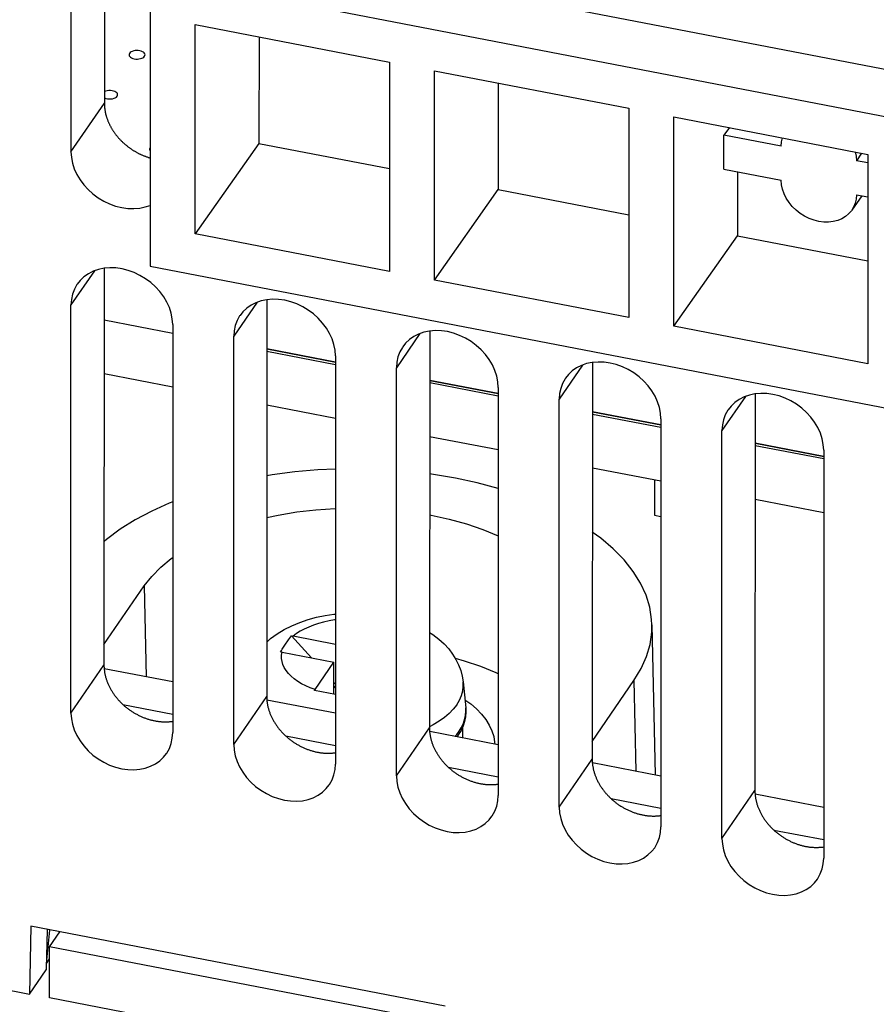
# Model space of a CAD drawing. Extents: x -837 to -216, y -123 to 601.
# Tile 69 of 136: x -374 to -353, y 408 to 432. Entities that reach past the tile are written whole.
import ezdxf

# ---------------------------------------------------------------- set-up
doc = ezdxf.new("R2010")
doc.units = 0
doc.header["$LTSCALE"] = 23.1
doc.layers.add('HEATSINK_AM_0', color=7, linetype='CONTINUOUS')

msp = doc.modelspace()

# ---------------------------------------------------------------- linework, layer by layer
at = {"layer": 'HEATSINK_AM_0', "color": 7}
for p, q in [((-372.306, 445.889), (-372.317, 430.157)), ((-373.149, 444.974), (-373.149, 428.946)), ((-370.56, 434.425), (-321.555, 424.974)), ((-322.304, 423.931), (-371.178, 433.357)), ((-371.178, 433.357), (-371.178, 426.098)), ((-370.049, 432.121), (-365.203, 431.186)), ((-370.049, 426.899), (-370.049, 432.121)), ((-368.459, 431.814), (-368.461, 429.158)), ((-365.203, 431.186), (-365.203, 425.964)), ((-364.082, 430.97), (-359.236, 430.035)), ((-364.082, 425.748), (-364.082, 430.97)), ((-362.491, 430.663), (-362.493, 428.007)), ((-373.149, 428.946), (-372.317, 430.157)), ((-359.236, 430.035), (-359.236, 424.814)), ((-358.115, 429.819), (-353.269, 428.884)), ((-358.115, 424.597), (-358.115, 429.819)), ((-356.725, 429.551), (-356.86, 429.364)), ((-355.434, 429.089), (-356.86, 429.364)), ((-356.86, 428.516), (-356.86, 429.364)), ((-368.461, 429.158), (-370.049, 426.899)), ((-368.46, 429.158), (-365.203, 428.529)), ((-353.426, 428.915), (-353.555, 428.726)), ((-353.269, 428.671), (-353.555, 428.726)), ((-353.269, 428.884), (-353.269, 423.663)), ((-356.86, 428.516), (-355.434, 428.241)), ((-356.525, 428.451), (-356.526, 426.856)), ((-364.082, 425.748), (-362.493, 428.007)), ((-362.493, 428.007), (-359.236, 427.378)), ((-353.423, 427.853), (-353.67, 427.493)), ((-353.555, 427.878), (-353.269, 427.823)), ((-365.203, 425.964), (-370.049, 426.899)), ((-358.115, 424.597), (-356.526, 426.856)), ((-356.526, 426.856), (-353.269, 426.228)), ((-372.32, 426.043), (-372.326, 416.15)), ((-371.178, 426.098), (-322.304, 416.672)), ((-372.565, 425.979), (-373.149, 425.13)), ((-359.236, 424.814), (-364.082, 425.748)), ((-368.26, 425.26), (-368.267, 415.367)), ((-373.149, 414.953), (-373.149, 425.13)), ((-368.506, 425.196), (-369.089, 424.347)), ((-372.32, 424.758), (-370.611, 424.428)), ((-372.32, 424.758), (-370.611, 424.428)), ((-370.611, 424.64), (-370.611, 414.464)), ((-353.269, 423.663), (-358.115, 424.597)), ((-369.089, 414.17), (-369.089, 424.347)), ((-364.446, 424.413), (-365.03, 423.564)), ((-364.201, 424.477), (-364.208, 414.584)), ((-368.261, 424.032), (-366.552, 423.702)), ((-366.552, 423.702), (-368.261, 424.031)), ((-368.261, 423.975), (-366.552, 423.645)), ((-368.261, 423.975), (-366.552, 423.646)), ((-366.552, 423.857), (-366.552, 413.681)), ((-365.03, 413.387), (-365.03, 423.564)), ((-360.387, 423.63), (-360.97, 422.781)), ((-360.141, 423.694), (-360.148, 413.801)), ((-370.611, 423.08), (-372.321, 423.409)), ((-364.201, 423.249), (-362.492, 422.919)), ((-362.492, 422.919), (-364.201, 423.248)), ((-364.201, 423.192), (-362.492, 422.862)), ((-364.201, 423.192), (-362.492, 422.863)), ((-362.492, 423.074), (-362.492, 412.898)), ((-356.327, 422.847), (-356.911, 421.998)), ((-356.082, 422.912), (-356.089, 413.018)), ((-366.552, 422.297), (-368.262, 422.627)), ((-360.97, 412.604), (-360.97, 422.781)), ((-358.433, 422.136), (-360.142, 422.466)), ((-360.142, 422.466), (-358.433, 422.136)), ((-360.142, 422.409), (-358.433, 422.079)), ((-360.142, 422.409), (-358.433, 422.08)), ((-358.433, 422.291), (-358.433, 412.115)), ((-362.492, 421.514), (-364.202, 421.844)), ((-356.911, 411.821), (-356.911, 421.998)), ((-356.083, 421.626), (-354.373, 421.297)), ((-356.083, 421.626), (-354.373, 421.297)), ((-354.373, 421.353), (-356.082, 421.683)), ((-356.082, 421.683), (-354.373, 421.353)), ((-354.373, 421.508), (-354.373, 411.332)), ((-358.433, 420.731), (-360.143, 421.061)), ((-358.597, 420.763), (-358.597, 419.886)), ((-354.373, 419.948), (-356.083, 420.278)), ((-358.597, 419.886), (-358.433, 419.854)), ((-372.326, 416.658), (-371.321, 418.122)), ((-371.321, 418.122), (-371.277, 415.858)), ((-358.658, 417.153), (-358.58, 413.409)), ((-367.651, 416.875), (-367.152, 416.329)), ((-366.552, 416.664), (-367.608, 416.868)), ((-367.882, 416.47), (-366.591, 416.221)), ((-367.878, 416.546), (-367.811, 416.645)), ((-367.061, 415.537), (-366.591, 416.221)), ((-366.591, 415.42), (-366.591, 416.221)), ((-373.149, 414.953), (-372.326, 416.15)), ((-370.611, 415.729), (-372.32, 416.059)), ((-366.591, 415.714), (-366.552, 415.671)), ((-363.368, 415.729), (-363.302, 415.086)), ((-360.148, 414.247), (-359.105, 415.766)), ((-359.105, 415.766), (-359.061, 413.501)), ((-366.552, 415.412), (-367.077, 415.513)), ((-366.552, 415.635), (-366.591, 415.578)), ((-369.089, 414.17), (-368.267, 415.367)), ((-366.552, 414.946), (-368.261, 415.276)), ((-371.853, 415.167), (-370.611, 414.928)), ((-365.03, 413.387), (-364.208, 414.584)), ((-364.116, 414.657), (-364.208, 414.61)), ((-362.492, 414.163), (-364.201, 414.493)), ((-363.528, 414.418), (-363.465, 414.501)), ((-363.42, 414.52), (-363.488, 414.409)), ((-363.465, 414.501), (-363.412, 414.586)), ((-363.367, 414.632), (-363.42, 414.52)), ((-363.379, 414.608), (-363.379, 414.334)), ((-367.793, 414.384), (-366.552, 414.145)), ((-363.57, 414.371), (-363.528, 414.418)), ((-363.488, 414.409), (-363.524, 414.362)), ((-360.97, 412.604), (-360.148, 413.801)), ((-363.734, 413.601), (-362.492, 413.362)), ((-358.433, 413.38), (-360.142, 413.71)), ((-356.911, 411.821), (-356.089, 413.018)), ((-399.808, 412.886), (-374.187, 407.945)), ((-359.674, 412.818), (-358.433, 412.579)), ((-354.373, 412.597), (-356.083, 412.927)), ((-355.615, 412.035), (-354.373, 411.796)), ((-374.154, 409.634), (-374.187, 407.945)), ((-363.817, 407.641), (-374.154, 409.634)), ((-373.745, 409.556), (-373.771, 408.55)), ((-373.764, 408.709), (-373.677, 409.542)), ((-373.684, 409.12), (-373.427, 409.494)), ((-364.287, 407.307), (-373.684, 409.12)), ((-373.684, 407.848), (-373.684, 409.12)), ((-373.764, 408.709), (-373.684, 408.826)), ((-374.187, 407.945), (-373.771, 408.55)), ((-369.355, 407.013), (-373.684, 407.848))]:
    msp.add_line(p, q, dxfattribs=at)
for points in [[(-371.689, 431.403), (-371.699, 431.383), (-371.701, 431.362), (-371.695, 431.342), (-371.682, 431.322), (-371.662, 431.304), (-371.636, 431.289), (-371.605, 431.276), (-371.569, 431.267), (-371.531, 431.262), (-371.493, 431.261), (-371.454, 431.264), (-371.416, 431.271), (-371.383, 431.281), (-371.354, 431.295), (-371.33, 431.312), (-371.313, 431.331)], [(-371.313, 431.331), (-371.303, 431.351), (-371.301, 431.371), (-371.306, 431.392), (-371.32, 431.412), (-371.339, 431.43), (-371.366, 431.445), (-371.397, 431.457), (-371.432, 431.467), (-371.47, 431.472), (-371.509, 431.473), (-371.548, 431.47), (-371.585, 431.463), (-371.619, 431.452), (-371.648, 431.439), (-371.672, 431.422), (-371.689, 431.403)], [(-371.997, 430.335), (-371.987, 430.356), (-371.985, 430.377), (-371.992, 430.398), (-372.006, 430.418), (-372.027, 430.436), (-372.055, 430.452), (-372.089, 430.464), (-372.126, 430.472), (-372.166, 430.477), (-372.207, 430.476), (-372.246, 430.472), (-372.283, 430.463), (-372.316, 430.451)], [(-372.317, 430.291), (-372.282, 430.278), (-372.242, 430.269), (-372.199, 430.265), (-372.156, 430.266), (-372.115, 430.272), (-372.076, 430.282), (-372.043, 430.296), (-372.016, 430.314), (-371.997, 430.335)], [(-355.434, 429.089), (-355.426, 429.199), (-355.404, 429.296)], [(-373.149, 428.946), (-373.139, 428.805), (-373.112, 428.664), (-373.066, 428.523), (-373.003, 428.385), (-372.923, 428.252), (-372.829, 428.125), (-372.722, 428.007), (-372.602, 427.899), (-372.471, 427.803), (-372.332, 427.719), (-372.186, 427.649), (-372.036, 427.595), (-371.884, 427.557), (-371.731, 427.535), (-371.581, 427.531), (-371.435, 427.543), (-371.296, 427.572), (-371.178, 427.613)], [(-371.177, 429.049), (-371.184, 429.038), (-371.188, 429.026), (-371.19, 429.013), (-371.188, 429.001), (-371.185, 428.989), (-371.178, 428.977)], [(-353.586, 428.945), (-353.563, 428.84), (-353.555, 428.726)], [(-353.67, 427.493), (-353.681, 427.478), (-353.75, 427.399), (-353.831, 427.331), (-353.922, 427.277), (-354.024, 427.235), (-354.133, 427.207), (-354.249, 427.194), (-354.369, 427.195), (-354.491, 427.211), (-354.613, 427.241), (-354.733, 427.285), (-354.849, 427.343), (-354.959, 427.412), (-355.062, 427.493), (-355.155, 427.583), (-355.237, 427.683), (-355.306, 427.789), (-355.362, 427.9), (-355.402, 428.014), (-355.426, 428.127), (-355.434, 428.241)], [(-353.555, 427.878), (-353.563, 427.768), (-353.587, 427.665), (-353.627, 427.567), (-353.67, 427.493)], [(-370.611, 424.64), (-370.621, 424.781), (-370.648, 424.922), (-370.694, 425.063), (-370.757, 425.201), (-370.836, 425.334), (-370.931, 425.461), (-371.038, 425.579), (-371.158, 425.687), (-371.288, 425.783), (-371.428, 425.867), (-371.574, 425.937), (-371.724, 425.991), (-371.876, 426.029), (-372.029, 426.051), (-372.179, 426.055), (-372.325, 426.043), (-372.464, 426.014), (-372.596, 425.968), (-372.716, 425.907), (-372.825, 425.831), (-372.921, 425.74), (-372.993, 425.649)], [(-372.993, 425.649), (-373.001, 425.637), (-373.065, 425.522), (-373.111, 425.398), (-373.139, 425.267), (-373.149, 425.13)], [(-366.552, 423.857), (-366.561, 423.998), (-366.589, 424.139), (-366.635, 424.28), (-366.698, 424.418), (-366.777, 424.552), (-366.871, 424.678), (-366.979, 424.796), (-367.098, 424.904), (-367.229, 425.001), (-367.368, 425.084), (-367.514, 425.154), (-367.665, 425.208), (-367.817, 425.246), (-367.969, 425.268), (-368.119, 425.272), (-368.265, 425.26), (-368.405, 425.231), (-368.536, 425.185), (-368.657, 425.124), (-368.766, 425.048), (-368.861, 424.957), (-368.933, 424.866)], [(-368.933, 424.866), (-368.942, 424.854), (-369.005, 424.739), (-369.052, 424.615), (-369.08, 424.484), (-369.089, 424.347)], [(-362.492, 423.074), (-362.502, 423.215), (-362.529, 423.356), (-362.575, 423.497), (-362.638, 423.635), (-362.717, 423.769), (-362.812, 423.895), (-362.919, 424.013), (-363.039, 424.121), (-363.169, 424.218), (-363.309, 424.301), (-363.455, 424.371), (-363.605, 424.425), (-363.757, 424.463), (-363.91, 424.485), (-364.06, 424.489), (-364.206, 424.477), (-364.345, 424.448), (-364.477, 424.402), (-364.597, 424.341), (-364.706, 424.265), (-364.802, 424.174), (-364.874, 424.083)], [(-364.874, 424.083), (-364.882, 424.071), (-364.946, 423.956), (-364.992, 423.832), (-365.02, 423.701), (-365.03, 423.564)], [(-358.433, 422.291), (-358.442, 422.432), (-358.47, 422.573), (-358.516, 422.714), (-358.579, 422.852), (-358.658, 422.986), (-358.752, 423.112), (-358.86, 423.23), (-358.979, 423.338), (-359.11, 423.435), (-359.249, 423.519), (-359.395, 423.588), (-359.546, 423.642), (-359.698, 423.68), (-359.85, 423.702), (-360, 423.706), (-360.146, 423.694), (-360.286, 423.665), (-360.417, 423.619), (-360.538, 423.558), (-360.647, 423.482), (-360.742, 423.391), (-360.814, 423.3)], [(-360.814, 423.3), (-360.823, 423.288), (-360.886, 423.173), (-360.933, 423.049), (-360.961, 422.918), (-360.97, 422.781)], [(-354.373, 421.508), (-354.383, 421.649), (-354.41, 421.79), (-354.456, 421.931), (-354.519, 422.069), (-354.599, 422.203), (-354.693, 422.329), (-354.8, 422.447), (-354.92, 422.555), (-355.051, 422.652), (-355.19, 422.736), (-355.336, 422.805), (-355.486, 422.859), (-355.638, 422.897), (-355.791, 422.919), (-355.941, 422.923), (-356.087, 422.911), (-356.226, 422.882), (-356.358, 422.836), (-356.478, 422.775), (-356.587, 422.699), (-356.683, 422.608), (-356.755, 422.517)], [(-356.755, 422.517), (-356.763, 422.505), (-356.827, 422.39), (-356.873, 422.266), (-356.901, 422.136), (-356.911, 421.998)], [(-366.552, 421.033), (-366.99, 421.014), (-367.563, 420.964), (-368.128, 420.89), (-368.263, 420.867)], [(-362.492, 420.554), (-362.496, 420.555), (-363.016, 420.693), (-363.555, 420.809), (-364.11, 420.902), (-364.203, 420.914)], [(-370.611, 420.222), (-370.697, 420.189), (-371.135, 419.989), (-371.545, 419.771), (-371.922, 419.535), (-372.263, 419.284), (-372.324, 419.231)], [(-368.264, 419.827), (-367.983, 419.889), (-367.516, 419.967), (-367.039, 420.023), (-366.555, 420.056), (-366.552, 420.056)], [(-364.204, 419.894), (-364.163, 419.887), (-363.715, 419.788), (-363.286, 419.67), (-362.877, 419.531), (-362.493, 419.375), (-362.492, 419.375)], [(-358.658, 417.153), (-358.664, 417.281), (-358.712, 417.589), (-358.805, 417.892), (-358.943, 418.191), (-359.126, 418.485), (-359.352, 418.772), (-359.621, 419.048), (-359.93, 419.313), (-360.144, 419.467)], [(-371.321, 418.122), (-371.134, 418.36), (-370.91, 418.588), (-370.648, 418.806), (-370.611, 418.831)], [(-368.266, 416.722), (-368.169, 416.808), (-368.01, 416.926), (-367.834, 417.034), (-367.644, 417.13), (-367.444, 417.213), (-367.235, 417.284), (-367.024, 417.34), (-366.808, 417.385), (-366.59, 417.417), (-366.552, 417.42)], [(-366.552, 417.277), (-366.573, 417.274), (-366.712, 417.25), (-366.847, 417.22), (-366.977, 417.185), (-367.101, 417.144), (-367.218, 417.098), (-367.329, 417.047), (-367.431, 416.991), (-367.524, 416.932), (-367.608, 416.868)], [(-364.206, 416.962), (-364.126, 416.912), (-363.975, 416.798), (-363.843, 416.678), (-363.727, 416.552), (-363.628, 416.422), (-363.545, 416.288), (-363.479, 416.154), (-363.428, 416.016), (-363.391, 415.874), (-363.368, 415.729)], [(-359.105, 415.766), (-358.927, 416.06), (-358.794, 416.359), (-358.705, 416.664), (-358.662, 416.972), (-358.658, 417.153)], [(-367.811, 416.645), (-367.722, 416.775), (-367.699, 416.808), (-367.675, 416.841), (-367.651, 416.875)], [(-367.651, 416.875), (-367.641, 416.874), (-367.63, 416.872), (-367.619, 416.87), (-367.608, 416.868)], [(-367.925, 416.477), (-367.901, 416.512), (-367.878, 416.546)], [(-367.882, 416.47), (-367.893, 416.472), (-367.904, 416.474), (-367.914, 416.475), (-367.925, 416.477)], [(-367.061, 415.537), (-367.181, 415.581), (-367.293, 415.631), (-367.398, 415.685), (-367.494, 415.743), (-367.582, 415.805), (-367.659, 415.871), (-367.726, 415.94), (-367.782, 416.012), (-367.828, 416.085), (-367.862, 416.161), (-367.884, 416.237), (-367.895, 416.315), (-367.894, 416.392), (-367.882, 416.47)], [(-362.492, 415.932), (-362.545, 415.958), (-362.927, 416.113), (-363.333, 416.249), (-363.559, 416.311)], [(-363.528, 415.159), (-363.46, 415.272), (-363.41, 415.388), (-363.378, 415.506), (-363.365, 415.624), (-363.368, 415.729)], [(-367.077, 415.513), (-367.073, 415.519), (-367.069, 415.525), (-367.065, 415.531), (-367.061, 415.537)], [(-363.322, 415.285), (-363.177, 415.18), (-363.032, 415.056), (-362.906, 414.926), (-362.8, 414.792), (-362.714, 414.654), (-362.649, 414.512), (-362.605, 414.368), (-362.582, 414.223), (-362.58, 414.18)], [(-373.149, 414.953), (-373.139, 414.812), (-373.112, 414.671), (-373.066, 414.53), (-373.003, 414.392), (-372.923, 414.259), (-372.829, 414.132), (-372.722, 414.014), (-372.602, 413.906), (-372.471, 413.81), (-372.332, 413.726), (-372.186, 413.656), (-372.036, 413.602), (-371.884, 413.564), (-371.731, 413.543), (-371.581, 413.538), (-371.435, 413.55), (-371.296, 413.579), (-371.164, 413.625), (-371.044, 413.686), (-370.935, 413.762), (-370.839, 413.853), (-370.767, 413.944)], [(-363.528, 415.159), (-363.613, 415.049), (-363.715, 414.943), (-363.834, 414.842), (-363.967, 414.746), (-364.116, 414.657)], [(-363.412, 414.586), (-363.366, 414.679), (-363.33, 414.781), (-363.306, 414.89), (-363.298, 415.004), (-363.302, 415.086)], [(-363.302, 415.086), (-363.297, 414.973), (-363.306, 414.859), (-363.33, 414.745), (-363.367, 414.632)], [(-370.767, 413.944), (-370.759, 413.956), (-370.695, 414.071), (-370.649, 414.195), (-370.621, 414.326), (-370.611, 414.464)], [(-369.089, 414.17), (-369.08, 414.029), (-369.052, 413.888), (-369.006, 413.748), (-368.943, 413.609), (-368.864, 413.476), (-368.77, 413.349), (-368.662, 413.231), (-368.543, 413.123), (-368.412, 413.027), (-368.273, 412.943), (-368.127, 412.873), (-367.976, 412.819), (-367.824, 412.781), (-367.672, 412.76), (-367.522, 412.755), (-367.376, 412.767), (-367.236, 412.797), (-367.105, 412.842), (-366.984, 412.903), (-366.875, 412.979), (-366.78, 413.07), (-366.708, 413.161)], [(-366.708, 413.161), (-366.699, 413.173), (-366.636, 413.288), (-366.589, 413.412), (-366.561, 413.543), (-366.552, 413.681)], [(-365.03, 413.387), (-365.02, 413.246), (-364.993, 413.106), (-364.947, 412.965), (-364.884, 412.826), (-364.804, 412.693), (-364.71, 412.566), (-364.603, 412.448), (-364.483, 412.34), (-364.352, 412.244), (-364.213, 412.16), (-364.067, 412.091), (-363.917, 412.036), (-363.765, 411.998), (-363.612, 411.977), (-363.462, 411.972), (-363.316, 411.984), (-363.177, 412.014), (-363.045, 412.059), (-362.925, 412.12), (-362.816, 412.196), (-362.72, 412.287), (-362.648, 412.378)], [(-362.648, 412.378), (-362.64, 412.39), (-362.576, 412.505), (-362.53, 412.629), (-362.502, 412.76), (-362.492, 412.898)], [(-360.97, 412.604), (-360.961, 412.463), (-360.933, 412.323), (-360.887, 412.182), (-360.824, 412.043), (-360.745, 411.91), (-360.651, 411.783), (-360.543, 411.665), (-360.424, 411.557), (-360.293, 411.461), (-360.154, 411.377), (-360.008, 411.308), (-359.857, 411.253), (-359.705, 411.215), (-359.553, 411.194), (-359.403, 411.189), (-359.257, 411.201), (-359.117, 411.231), (-358.986, 411.276), (-358.865, 411.337), (-358.756, 411.413), (-358.661, 411.504), (-358.589, 411.595)], [(-358.589, 411.595), (-358.58, 411.608), (-358.517, 411.722), (-358.47, 411.847), (-358.442, 411.977), (-358.433, 412.115)], [(-356.911, 411.821), (-356.901, 411.68), (-356.874, 411.54), (-356.828, 411.399), (-356.765, 411.26), (-356.686, 411.127), (-356.591, 411), (-356.484, 410.882), (-356.364, 410.775), (-356.234, 410.678), (-356.094, 410.594), (-355.948, 410.525), (-355.798, 410.47), (-355.646, 410.432), (-355.493, 410.411), (-355.343, 410.406), (-355.197, 410.418), (-355.058, 410.448), (-354.926, 410.493), (-354.806, 410.554), (-354.697, 410.63), (-354.601, 410.721), (-354.529, 410.812)], [(-354.529, 410.812), (-354.521, 410.825), (-354.457, 410.939), (-354.411, 411.064), (-354.383, 411.194), (-354.373, 411.332)]]:
    msp.add_lwpolyline(points, dxfattribs=at)
for points in [[(-372.317, 430.157, 0), (-372.317, 430.144, 0), (-372.316, 430.131, 0), (-372.316, 430.117, 0), (-372.315, 430.104, 0), (-372.315, 430.091, 0), (-372.314, 430.078, 0), (-372.313, 430.064, 0), (-372.311, 430.051, 0), (-372.31, 430.038, 0), (-372.308, 430.024, 0), (-372.307, 430.011, 0), (-372.305, 429.997, 0), (-372.303, 429.984, 0), (-372.3, 429.971, 0), (-372.298, 429.957, 0), (-372.295, 429.944, 0), (-372.293, 429.93, 0), (-372.29, 429.917, 0), (-372.287, 429.903, 0), (-372.284, 429.89, 0), (-372.28, 429.876, 0), (-372.277, 429.863, 0), (-372.273, 429.85, 0), (-372.269, 429.836, 0), (-372.265, 429.823, 0), (-372.261, 429.809, 0), (-372.256, 429.796, 0), (-372.252, 429.783, 0), (-372.247, 429.769, 0), (-372.242, 429.756, 0), (-372.238, 429.743, 0), (-372.232, 429.729, 0), (-372.227, 429.716, 0), (-372.222, 429.703, 0), (-372.216, 429.69, 0), (-372.21, 429.676, 0), (-372.204, 429.663, 0), (-372.198, 429.65, 0), (-372.192, 429.637, 0), (-372.186, 429.624, 0), (-372.179, 429.611, 0), (-372.173, 429.598, 0), (-372.166, 429.585, 0), (-372.159, 429.572, 0), (-372.152, 429.559, 0), (-372.144, 429.546, 0), (-372.137, 429.534, 0), (-372.129, 429.521, 0), (-372.122, 429.508, 0), (-372.114, 429.496, 0), (-372.106, 429.483, 0), (-372.098, 429.471, 0), (-372.09, 429.458, 0), (-372.081, 429.446, 0), (-372.073, 429.434, 0), (-372.064, 429.421, 0), (-372.055, 429.409, 0), (-372.046, 429.397, 0), (-372.037, 429.385, 0), (-372.028, 429.373, 0), (-372.019, 429.361, 0), (-372.009, 429.349, 0), (-372, 429.338, 0), (-371.99, 429.326, 0), (-371.98, 429.314, 0), (-371.971, 429.303, 0), (-371.96, 429.291, 0), (-371.95, 429.28, 0), (-371.94, 429.269, 0), (-371.93, 429.258, 0), (-371.919, 429.246, 0), (-371.908, 429.235, 0), (-371.898, 429.225, 0), (-371.887, 429.214, 0), (-371.876, 429.203, 0), (-371.865, 429.192, 0), (-371.854, 429.182, 0), (-371.842, 429.171, 0), (-371.831, 429.161, 0), (-371.819, 429.151, 0), (-371.808, 429.14, 0), (-371.796, 429.13, 0), (-371.784, 429.12, 0), (-371.772, 429.111, 0), (-371.76, 429.101, 0), (-371.748, 429.091, 0), (-371.736, 429.082, 0), (-371.724, 429.072, 0), (-371.711, 429.063, 0), (-371.699, 429.054, 0), (-371.686, 429.045, 0), (-371.674, 429.036, 0), (-371.661, 429.027, 0), (-371.648, 429.018, 0), (-371.635, 429.009, 0), (-371.623, 429.001, 0), (-371.609, 428.992, 0), (-371.596, 428.984, 0), (-371.583, 428.976, 0), (-371.57, 428.968, 0), (-371.557, 428.96, 0), (-371.543, 428.952, 0), (-371.53, 428.945, 0), (-371.516, 428.937, 0), (-371.503, 428.93, 0), (-371.489, 428.922, 0), (-371.476, 428.915, 0), (-371.462, 428.908, 0), (-371.448, 428.901, 0), (-371.434, 428.895, 0), (-371.42, 428.888, 0), (-371.406, 428.882, 0), (-371.392, 428.875, 0), (-371.378, 428.869, 0), (-371.364, 428.863, 0), (-371.35, 428.857, 0), (-371.336, 428.851, 0), (-371.322, 428.846, 0), (-371.308, 428.84, 0), (-371.293, 428.835, 0), (-371.279, 428.83, 0), (-371.265, 428.825, 0), (-371.25, 428.82, 0), (-371.236, 428.815, 0), (-371.222, 428.81, 0), (-371.207, 428.806, 0), (-371.193, 428.801, 0), (-371.178, 428.797, 0)], [(-372.326, 416.15, 0), (-372.326, 416.132, 0), (-372.326, 416.115, 0), (-372.325, 416.098, 0), (-372.324, 416.08, 0), (-372.323, 416.063, 0), (-372.321, 416.045, 0), (-372.32, 416.028, 0), (-372.317, 416.01, 0), (-372.315, 415.992, 0), (-372.312, 415.975, 0), (-372.309, 415.957, 0), (-372.306, 415.939, 0), (-372.302, 415.922, 0), (-372.298, 415.904, 0), (-372.294, 415.886, 0), (-372.29, 415.869, 0), (-372.285, 415.851, 0), (-372.28, 415.833, 0), (-372.275, 415.816, 0), (-372.269, 415.798, 0), (-372.264, 415.781, 0), (-372.258, 415.763, 0), (-372.251, 415.745, 0), (-372.245, 415.728, 0), (-372.238, 415.71, 0), (-372.23, 415.693, 0), (-372.223, 415.676, 0), (-372.215, 415.658, 0), (-372.207, 415.641, 0), (-372.199, 415.624, 0), (-372.191, 415.607, 0), (-372.182, 415.59, 0), (-372.173, 415.573, 0), (-372.164, 415.556, 0), (-372.154, 415.539, 0), (-372.144, 415.522, 0), (-372.134, 415.506, 0), (-372.124, 415.489, 0), (-372.114, 415.473, 0), (-372.103, 415.456, 0), (-372.092, 415.44, 0), (-372.081, 415.424, 0), (-372.069, 415.408, 0), (-372.058, 415.392, 0), (-372.046, 415.376, 0), (-372.034, 415.36, 0), (-372.021, 415.345, 0), (-372.009, 415.329, 0), (-371.996, 415.314, 0), (-371.983, 415.299, 0), (-371.97, 415.283, 0), (-371.956, 415.269, 0), (-371.943, 415.254, 0), (-371.929, 415.239, 0), (-371.915, 415.225, 0), (-371.901, 415.21, 0), (-371.886, 415.196, 0), (-371.872, 415.182, 0), (-371.857, 415.168, 0), (-371.842, 415.155, 0), (-371.827, 415.141, 0), (-371.811, 415.128, 0), (-371.796, 415.115, 0), (-371.78, 415.102, 0), (-371.764, 415.089, 0), (-371.748, 415.076, 0), (-371.732, 415.064, 0), (-371.716, 415.052, 0), (-371.7, 415.04, 0), (-371.683, 415.028, 0), (-371.666, 415.016, 0), (-371.649, 415.005, 0), (-371.632, 414.994, 0), (-371.615, 414.983, 0), (-371.598, 414.972, 0), (-371.581, 414.961, 0), (-371.563, 414.951, 0), (-371.546, 414.941, 0), (-371.528, 414.931, 0), (-371.51, 414.921, 0), (-371.492, 414.912, 0), (-371.474, 414.902, 0), (-371.456, 414.893, 0), (-371.438, 414.885, 0), (-371.419, 414.876, 0), (-371.401, 414.868, 0), (-371.383, 414.859, 0), (-371.364, 414.852, 0), (-371.345, 414.844, 0), (-371.327, 414.837, 0), (-371.308, 414.829, 0), (-371.289, 414.823, 0), (-371.27, 414.816, 0), (-371.251, 414.81, 0), (-371.233, 414.803, 0), (-371.214, 414.797, 0), (-371.195, 414.792, 0), (-371.175, 414.786, 0), (-371.156, 414.781, 0), (-371.137, 414.776, 0), (-371.118, 414.772, 0), (-371.099, 414.767, 0), (-371.08, 414.763, 0), (-371.061, 414.759, 0), (-371.042, 414.756, 0), (-371.023, 414.753, 0), (-371.003, 414.749, 0), (-370.984, 414.747, 0), (-370.965, 414.744, 0), (-370.946, 414.742, 0), (-370.927, 414.74, 0), (-370.908, 414.738, 0), (-370.889, 414.737, 0), (-370.87, 414.735, 0), (-370.851, 414.734, 0), (-370.832, 414.734, 0), (-370.814, 414.733, 0), (-370.795, 414.733, 0), (-370.776, 414.733, 0), (-370.757, 414.734, 0), (-370.739, 414.734, 0), (-370.72, 414.735, 0), (-370.702, 414.736, 0), (-370.684, 414.738, 0), (-370.665, 414.74, 0), (-370.647, 414.742, 0), (-370.629, 414.744, 0), (-370.611, 414.746, 0)], [(-368.267, 415.367, 0), (-368.267, 415.349, 0), (-368.266, 415.332, 0), (-368.266, 415.315, 0), (-368.265, 415.297, 0), (-368.263, 415.28, 0), (-368.262, 415.262, 0), (-368.26, 415.245, 0), (-368.258, 415.227, 0), (-368.255, 415.209, 0), (-368.253, 415.192, 0), (-368.25, 415.174, 0), (-368.246, 415.156, 0), (-368.243, 415.139, 0), (-368.239, 415.121, 0), (-368.235, 415.103, 0), (-368.23, 415.086, 0), (-368.226, 415.068, 0), (-368.221, 415.05, 0), (-368.215, 415.033, 0), (-368.21, 415.015, 0), (-368.204, 414.998, 0), (-368.198, 414.98, 0), (-368.192, 414.962, 0), (-368.185, 414.945, 0), (-368.178, 414.928, 0), (-368.171, 414.91, 0), (-368.164, 414.893, 0), (-368.156, 414.875, 0), (-368.148, 414.858, 0), (-368.14, 414.841, 0), (-368.131, 414.824, 0), (-368.122, 414.807, 0), (-368.113, 414.79, 0), (-368.104, 414.773, 0), (-368.095, 414.756, 0), (-368.085, 414.739, 0), (-368.075, 414.723, 0), (-368.065, 414.706, 0), (-368.054, 414.69, 0), (-368.043, 414.673, 0), (-368.032, 414.657, 0), (-368.021, 414.641, 0), (-368.01, 414.625, 0), (-367.998, 414.609, 0), (-367.986, 414.593, 0), (-367.974, 414.577, 0), (-367.962, 414.562, 0), (-367.949, 414.546, 0), (-367.936, 414.531, 0), (-367.923, 414.516, 0), (-367.91, 414.501, 0), (-367.897, 414.486, 0), (-367.883, 414.471, 0), (-367.869, 414.456, 0), (-367.855, 414.442, 0), (-367.841, 414.427, 0), (-367.827, 414.413, 0), (-367.812, 414.399, 0), (-367.797, 414.385, 0), (-367.782, 414.372, 0), (-367.767, 414.358, 0), (-367.752, 414.345, 0), (-367.736, 414.332, 0), (-367.721, 414.319, 0), (-367.705, 414.306, 0), (-367.689, 414.293, 0), (-367.673, 414.281, 0), (-367.657, 414.269, 0), (-367.64, 414.257, 0), (-367.624, 414.245, 0), (-367.607, 414.233, 0), (-367.59, 414.222, 0), (-367.573, 414.211, 0), (-367.556, 414.2, 0), (-367.539, 414.189, 0), (-367.521, 414.178, 0), (-367.504, 414.168, 0), (-367.486, 414.158, 0), (-367.468, 414.148, 0), (-367.451, 414.138, 0), (-367.433, 414.129, 0), (-367.415, 414.119, 0), (-367.396, 414.11, 0), (-367.378, 414.102, 0), (-367.36, 414.093, 0), (-367.342, 414.085, 0), (-367.323, 414.077, 0), (-367.305, 414.069, 0), (-367.286, 414.061, 0), (-367.267, 414.054, 0), (-367.249, 414.047, 0), (-367.23, 414.04, 0), (-367.211, 414.033, 0), (-367.192, 414.027, 0), (-367.173, 414.02, 0), (-367.154, 414.015, 0), (-367.135, 414.009, 0), (-367.116, 414.003, 0), (-367.097, 413.998, 0), (-367.078, 413.993, 0), (-367.059, 413.989, 0), (-367.04, 413.984, 0), (-367.02, 413.98, 0), (-367.001, 413.977, 0), (-366.982, 413.973, 0), (-366.963, 413.97, 0), (-366.944, 413.967, 0), (-366.925, 413.964, 0), (-366.906, 413.961, 0), (-366.887, 413.959, 0), (-366.868, 413.957, 0), (-366.849, 413.955, 0), (-366.83, 413.954, 0), (-366.811, 413.952, 0), (-366.792, 413.952, 0), (-366.773, 413.951, 0), (-366.754, 413.95, 0), (-366.735, 413.95, 0), (-366.717, 413.95, 0), (-366.698, 413.951, 0), (-366.679, 413.951, 0), (-366.661, 413.952, 0), (-366.643, 413.954, 0), (-366.624, 413.955, 0), (-366.606, 413.957, 0), (-366.588, 413.959, 0), (-366.57, 413.961, 0), (-366.552, 413.963, 0)], [(-364.208, 414.584, 0), (-364.207, 414.567, 0), (-364.207, 414.549, 0), (-364.206, 414.532, 0), (-364.205, 414.514, 0), (-364.204, 414.497, 0), (-364.202, 414.479, 0), (-364.201, 414.462, 0), (-364.198, 414.444, 0), (-364.196, 414.426, 0), (-364.193, 414.409, 0), (-364.19, 414.391, 0), (-364.187, 414.374, 0), (-364.183, 414.356, 0), (-364.18, 414.338, 0), (-364.175, 414.32, 0), (-364.171, 414.303, 0), (-364.166, 414.285, 0), (-364.161, 414.267, 0), (-364.156, 414.25, 0), (-364.15, 414.232, 0), (-364.145, 414.215, 0), (-364.139, 414.197, 0), (-364.132, 414.18, 0), (-364.126, 414.162, 0), (-364.119, 414.145, 0), (-364.111, 414.127, 0), (-364.104, 414.11, 0), (-364.096, 414.092, 0), (-364.088, 414.075, 0), (-364.08, 414.058, 0), (-364.072, 414.041, 0), (-364.063, 414.024, 0), (-364.054, 414.007, 0), (-364.045, 413.99, 0), (-364.035, 413.973, 0), (-364.025, 413.956, 0), (-364.015, 413.94, 0), (-364.005, 413.923, 0), (-363.995, 413.907, 0), (-363.984, 413.89, 0), (-363.973, 413.874, 0), (-363.962, 413.858, 0), (-363.95, 413.842, 0), (-363.939, 413.826, 0), (-363.927, 413.81, 0), (-363.915, 413.794, 0), (-363.902, 413.779, 0), (-363.89, 413.763, 0), (-363.877, 413.748, 0), (-363.864, 413.733, 0), (-363.851, 413.718, 0), (-363.837, 413.703, 0), (-363.824, 413.688, 0), (-363.81, 413.673, 0), (-363.796, 413.659, 0), (-363.782, 413.644, 0), (-363.767, 413.63, 0), (-363.753, 413.616, 0), (-363.738, 413.602, 0), (-363.723, 413.589, 0), (-363.708, 413.575, 0), (-363.692, 413.562, 0), (-363.677, 413.549, 0), (-363.661, 413.536, 0), (-363.646, 413.523, 0), (-363.63, 413.511, 0), (-363.613, 413.498, 0), (-363.597, 413.486, 0), (-363.581, 413.474, 0), (-363.564, 413.462, 0), (-363.547, 413.45, 0), (-363.53, 413.439, 0), (-363.513, 413.428, 0), (-363.496, 413.417, 0), (-363.479, 413.406, 0), (-363.462, 413.395, 0), (-363.444, 413.385, 0), (-363.427, 413.375, 0), (-363.409, 413.365, 0), (-363.391, 413.355, 0), (-363.373, 413.346, 0), (-363.355, 413.336, 0), (-363.337, 413.327, 0), (-363.319, 413.319, 0), (-363.3, 413.31, 0), (-363.282, 413.302, 0), (-363.264, 413.294, 0), (-363.245, 413.286, 0), (-363.226, 413.278, 0), (-363.208, 413.271, 0), (-363.189, 413.264, 0), (-363.17, 413.257, 0), (-363.151, 413.25, 0), (-363.133, 413.244, 0), (-363.114, 413.237, 0), (-363.095, 413.232, 0), (-363.076, 413.226, 0), (-363.057, 413.221, 0), (-363.037, 413.215, 0), (-363.018, 413.211, 0), (-362.999, 413.206, 0), (-362.98, 413.202, 0), (-362.961, 413.197, 0), (-362.942, 413.194, 0), (-362.923, 413.19, 0), (-362.904, 413.187, 0), (-362.884, 413.184, 0), (-362.865, 413.181, 0), (-362.846, 413.178, 0), (-362.827, 413.176, 0), (-362.808, 413.174, 0), (-362.789, 413.172, 0), (-362.77, 413.171, 0), (-362.751, 413.17, 0), (-362.732, 413.169, 0), (-362.713, 413.168, 0), (-362.695, 413.167, 0), (-362.676, 413.167, 0), (-362.657, 413.167, 0), (-362.639, 413.168, 0), (-362.62, 413.168, 0), (-362.601, 413.169, 0), (-362.583, 413.171, 0), (-362.565, 413.172, 0), (-362.546, 413.174, 0), (-362.528, 413.176, 0), (-362.51, 413.178, 0), (-362.492, 413.181, 0)], [(-360.148, 413.801, 0), (-360.148, 413.784, 0), (-360.147, 413.766, 0), (-360.147, 413.749, 0), (-360.146, 413.731, 0), (-360.145, 413.714, 0), (-360.143, 413.696, 0), (-360.141, 413.679, 0), (-360.139, 413.661, 0), (-360.136, 413.644, 0), (-360.134, 413.626, 0), (-360.131, 413.608, 0), (-360.127, 413.591, 0), (-360.124, 413.573, 0), (-360.12, 413.555, 0), (-360.116, 413.538, 0), (-360.111, 413.52, 0), (-360.107, 413.502, 0), (-360.102, 413.485, 0), (-360.097, 413.467, 0), (-360.091, 413.449, 0), (-360.085, 413.432, 0), (-360.079, 413.414, 0), (-360.073, 413.397, 0), (-360.066, 413.379, 0), (-360.059, 413.362, 0), (-360.052, 413.344, 0), (-360.045, 413.327, 0), (-360.037, 413.31, 0), (-360.029, 413.292, 0), (-360.021, 413.275, 0), (-360.012, 413.258, 0), (-360.003, 413.241, 0), (-359.994, 413.224, 0), (-359.985, 413.207, 0), (-359.976, 413.19, 0), (-359.966, 413.173, 0), (-359.956, 413.157, 0), (-359.946, 413.14, 0), (-359.935, 413.124, 0), (-359.924, 413.107, 0), (-359.913, 413.091, 0), (-359.902, 413.075, 0), (-359.891, 413.059, 0), (-359.879, 413.043, 0), (-359.867, 413.027, 0), (-359.855, 413.011, 0), (-359.843, 412.996, 0), (-359.83, 412.98, 0), (-359.817, 412.965, 0), (-359.804, 412.95, 0), (-359.791, 412.935, 0), (-359.778, 412.92, 0), (-359.764, 412.905, 0), (-359.75, 412.89, 0), (-359.736, 412.876, 0), (-359.722, 412.862, 0), (-359.708, 412.847, 0), (-359.693, 412.833, 0), (-359.678, 412.82, 0), (-359.663, 412.806, 0), (-359.648, 412.792, 0), (-359.633, 412.779, 0), (-359.617, 412.766, 0), (-359.602, 412.753, 0), (-359.586, 412.74, 0), (-359.57, 412.728, 0), (-359.554, 412.715, 0), (-359.538, 412.703, 0), (-359.521, 412.691, 0), (-359.505, 412.679, 0), (-359.488, 412.667, 0), (-359.471, 412.656, 0), (-359.454, 412.645, 0), (-359.437, 412.634, 0), (-359.42, 412.623, 0), (-359.402, 412.612, 0), (-359.385, 412.602, 0), (-359.367, 412.592, 0), (-359.349, 412.582, 0), (-359.332, 412.572, 0), (-359.314, 412.563, 0), (-359.296, 412.554, 0), (-359.277, 412.544, 0), (-359.259, 412.536, 0), (-359.241, 412.527, 0), (-359.223, 412.519, 0), (-359.204, 412.511, 0), (-359.186, 412.503, 0), (-359.167, 412.495, 0), (-359.148, 412.488, 0), (-359.13, 412.481, 0), (-359.111, 412.474, 0), (-359.092, 412.467, 0), (-359.073, 412.461, 0), (-359.054, 412.455, 0), (-359.035, 412.449, 0), (-359.016, 412.443, 0), (-358.997, 412.438, 0), (-358.978, 412.432, 0), (-358.959, 412.428, 0), (-358.94, 412.423, 0), (-358.921, 412.419, 0), (-358.902, 412.414, 0), (-358.882, 412.411, 0), (-358.863, 412.407, 0), (-358.844, 412.404, 0), (-358.825, 412.401, 0), (-358.806, 412.398, 0), (-358.787, 412.395, 0), (-358.768, 412.393, 0), (-358.749, 412.391, 0), (-358.73, 412.389, 0), (-358.711, 412.388, 0), (-358.692, 412.387, 0), (-358.673, 412.386, 0), (-358.654, 412.385, 0), (-358.635, 412.385, 0), (-358.616, 412.384, 0), (-358.598, 412.385, 0), (-358.579, 412.385, 0), (-358.56, 412.386, 0), (-358.542, 412.386, 0), (-358.524, 412.388, 0), (-358.505, 412.389, 0), (-358.487, 412.391, 0), (-358.469, 412.393, 0), (-358.451, 412.395, 0), (-358.433, 412.398, 0)], [(-356.089, 413.018, 0), (-356.088, 413.001, 0), (-356.088, 412.983, 0), (-356.087, 412.966, 0), (-356.086, 412.948, 0), (-356.085, 412.931, 0), (-356.083, 412.913, 0), (-356.082, 412.896, 0), (-356.079, 412.878, 0), (-356.077, 412.861, 0), (-356.074, 412.843, 0), (-356.071, 412.825, 0), (-356.068, 412.808, 0), (-356.064, 412.79, 0), (-356.061, 412.772, 0), (-356.056, 412.755, 0), (-356.052, 412.737, 0), (-356.047, 412.719, 0), (-356.042, 412.702, 0), (-356.037, 412.684, 0), (-356.031, 412.666, 0), (-356.026, 412.649, 0), (-356.02, 412.631, 0), (-356.013, 412.614, 0), (-356.007, 412.596, 0), (-356, 412.579, 0), (-355.993, 412.561, 0), (-355.985, 412.544, 0), (-355.977, 412.527, 0), (-355.969, 412.509, 0), (-355.961, 412.492, 0), (-355.953, 412.475, 0), (-355.944, 412.458, 0), (-355.935, 412.441, 0), (-355.926, 412.424, 0), (-355.916, 412.407, 0), (-355.906, 412.39, 0), (-355.896, 412.374, 0), (-355.886, 412.357, 0), (-355.876, 412.341, 0), (-355.865, 412.324, 0), (-355.854, 412.308, 0), (-355.843, 412.292, 0), (-355.831, 412.276, 0), (-355.82, 412.26, 0), (-355.808, 412.244, 0), (-355.796, 412.228, 0), (-355.783, 412.213, 0), (-355.771, 412.197, 0), (-355.758, 412.182, 0), (-355.745, 412.167, 0), (-355.732, 412.152, 0), (-355.718, 412.137, 0), (-355.705, 412.122, 0), (-355.691, 412.107, 0), (-355.677, 412.093, 0), (-355.663, 412.079, 0), (-355.648, 412.064, 0), (-355.634, 412.05, 0), (-355.619, 412.037, 0), (-355.604, 412.023, 0), (-355.589, 412.009, 0), (-355.573, 411.996, 0), (-355.558, 411.983, 0), (-355.542, 411.97, 0), (-355.527, 411.957, 0), (-355.511, 411.945, 0), (-355.494, 411.932, 0), (-355.478, 411.92, 0), (-355.462, 411.908, 0), (-355.445, 411.896, 0), (-355.428, 411.885, 0), (-355.412, 411.873, 0), (-355.395, 411.862, 0), (-355.377, 411.851, 0), (-355.36, 411.84, 0), (-355.343, 411.829, 0), (-355.325, 411.819, 0), (-355.308, 411.809, 0), (-355.29, 411.799, 0), (-355.272, 411.789, 0), (-355.254, 411.78, 0), (-355.236, 411.771, 0), (-355.218, 411.762, 0), (-355.2, 411.753, 0), (-355.181, 411.744, 0), (-355.163, 411.736, 0), (-355.145, 411.728, 0), (-355.126, 411.72, 0), (-355.107, 411.712, 0), (-355.089, 411.705, 0), (-355.07, 411.698, 0), (-355.051, 411.691, 0), (-355.032, 411.684, 0), (-355.014, 411.678, 0), (-354.995, 411.672, 0), (-354.976, 411.666, 0), (-354.957, 411.66, 0), (-354.938, 411.655, 0), (-354.919, 411.65, 0), (-354.899, 411.645, 0), (-354.88, 411.64, 0), (-354.861, 411.636, 0), (-354.842, 411.632, 0), (-354.823, 411.628, 0), (-354.804, 411.624, 0), (-354.785, 411.621, 0), (-354.766, 411.618, 0), (-354.746, 411.615, 0), (-354.727, 411.612, 0), (-354.708, 411.61, 0), (-354.689, 411.608, 0), (-354.67, 411.606, 0), (-354.651, 411.605, 0), (-354.632, 411.604, 0), (-354.613, 411.603, 0), (-354.594, 411.602, 0), (-354.576, 411.602, 0), (-354.557, 411.601, 0), (-354.538, 411.602, 0), (-354.52, 411.602, 0), (-354.501, 411.603, 0), (-354.482, 411.604, 0), (-354.464, 411.605, 0), (-354.446, 411.606, 0), (-354.428, 411.608, 0), (-354.409, 411.61, 0), (-354.391, 411.612, 0), (-354.373, 411.615, 0)]]:
    msp.add_polyline3d(points, dxfattribs=at)

doc.saveas('drawing.dxf')
